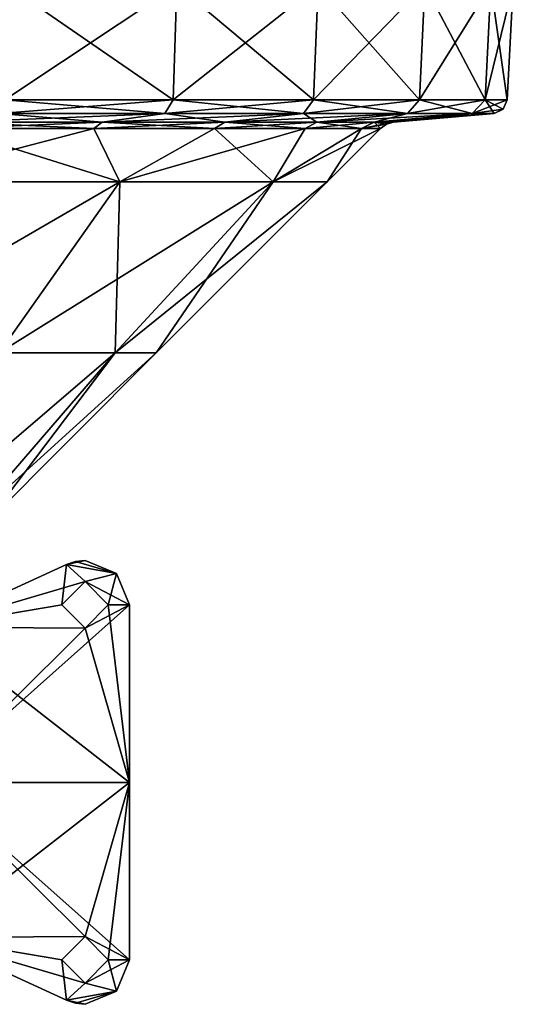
# Model space of a CAD drawing. Extents: x -226 to 210, y 0 to 1475.
# Tile 29 of 102: x 90 to 202, y 0 to 222. Entities that reach past the tile are written whole.
import ezdxf

# ---------------------------------------------------------------- set-up
doc = ezdxf.new("R2010")
doc.units = 0
doc.header["$LTSCALE"] = 60.382224
for name, color, linetype in [('749', 7, 'CONTINUOUS'), ('750', 7, 'CONTINUOUS'), ('751', 7, 'CONTINUOUS'), ('752', 7, 'CONTINUOUS'), ('753', 7, 'CONTINUOUS'), ('754', 7, 'CONTINUOUS'), ('758', 7, 'CONTINUOUS'), ('759', 7, 'CONTINUOUS'), ('760', 7, 'CONTINUOUS'), ('770', 7, 'CONTINUOUS'), ('771', 7, 'CONTINUOUS'), ('772', 7, 'CONTINUOUS'), ('773', 7, 'CONTINUOUS'), ('880', 7, 'CONTINUOUS'), ('881', 7, 'CONTINUOUS'), ('882', 7, 'CONTINUOUS'), ('883', 7, 'CONTINUOUS'), ('884', 7, 'CONTINUOUS'), ('885', 7, 'CONTINUOUS'), ('886', 7, 'CONTINUOUS'), ('887', 7, 'CONTINUOUS'), ('888', 7, 'CONTINUOUS'), ('889', 7, 'CONTINUOUS')]:
    doc.layers.add(name, color=color, linetype=linetype)

msp = doc.modelspace()

# ---------------------------------------------------------------- linework, layer by layer
at = {"layer": '749', "linetype": 'CONTINUOUS'}
for points in [[(105, 100, -340), (112.07, 97.07, -340), (102.87, 99.77, -340), (105, 100, -340)], [(70, 84.97, -340), (100.84, 99.09, -340), (99.75, 90, -340), (70, 84.97, -340)], [(99.75, 90, -340), (100.84, 99.09, -340), (105, 95.25, -340), (99.75, 90, -340)], [(102.87, 99.77, -340), (112.07, 97.07, -340), (100.84, 99.09, -340), (102.87, 99.77, -340)], [(100.84, 99.09, -340), (112.07, 97.07, -340), (105, 95.25, -340), (100.84, 99.09, -340)], [(112.07, 97.07, -340), (115, 90, -340), (105, 95.25, -340), (112.07, 97.07, -340)], [(105, 95.25, -340), (115, 90, -340), (110.25, 90, -340), (105, 95.25, -340)], [(70, 84.97, -340), (99.75, 90, -340), (105, 84.75, -340), (70, 84.97, -340)], [(110.25, 90, -340), (115, 50, -340), (105, 84.75, -340), (110.25, 90, -340)], [(115, 90, -340), (115, 50, -340), (110.25, 90, -340), (115, 90, -340)], [(70, 50, -340), (70, 84.97, -340), (115, 50, -340), (70, 50, -340)], [(115, 50, -340), (70, 84.97, -340), (105, 84.75, -340), (115, 50, -340)], [(70, 15.03, -340), (70, 50, -340), (105, 15.25, -340), (70, 15.03, -340)], [(115, 10, -340), (70, 50, -340), (115, 50, -340), (115, 10, -340)], [(70, 50, -340), (115, 10, -340), (105, 15.25, -340), (70, 50, -340)], [(99.75, 10, -340), (70, 15.03, -340), (105, 15.25, -340), (99.75, 10, -340)], [(100.84, 0.91, -340), (70, 15.03, -340), (105, 4.75, -340), (100.84, 0.91, -340)], [(70, 15.03, -340), (99.75, 10, -340), (105, 4.75, -340), (70, 15.03, -340)], [(105, 15.25, -340), (115, 10, -340), (110.25, 10, -340), (105, 15.25, -340)], [(110.25, 10, -340), (112.07, 2.93, -340), (105, 4.75, -340), (110.25, 10, -340)], [(115, 10, -340), (112.07, 2.93, -340), (110.25, 10, -340), (115, 10, -340)], [(112.07, 2.93, -340), (100.84, 0.91, -340), (105, 4.75, -340), (112.07, 2.93, -340)], [(105, 0, -340), (100.84, 0.91, -340), (112.07, 2.93, -340), (105, 0, -340)], [(102.87, 0.23, -340), (100.84, 0.91, -340), (105, 0, -340), (102.87, 0.23, -340)]]:
    msp.add_3dface(points, dxfattribs=at)
at = {"layer": '750', "linetype": 'CONTINUOUS'}
for points in [[(112.07, 97.07, -340), (105, 100, -340), (112.07, 97.07, -335), (112.07, 97.07, -340)], [(112.07, 97.07, -335), (105, 100, -340), (105, 100, -335), (112.07, 97.07, -335)], [(115, 90, -340), (112.07, 97.07, -340), (115, 90, -335), (115, 90, -340)], [(115, 90, -335), (112.07, 97.07, -340), (112.07, 97.07, -335), (115, 90, -335)]]:
    msp.add_3dface(points, dxfattribs=at)
at = {"layer": '751', "linetype": 'CONTINUOUS'}
for points in [[(115, 50, -340), (115, 90, -340), (115, 50, -335), (115, 50, -340)], [(115, 90, -340), (115, 90, -335), (115, 50, -335), (115, 90, -340)], [(115, 10, -340), (115, 50, -340), (115, 10, -335), (115, 10, -340)], [(115, 10, -335), (115, 50, -340), (115, 50, -335), (115, 10, -335)]]:
    msp.add_3dface(points, dxfattribs=at)
at = {"layer": '752', "linetype": 'CONTINUOUS'}
for points in [[(112.07, 2.93, -340), (115, 10, -340), (112.07, 2.93, -335), (112.07, 2.93, -340)], [(115, 10, -340), (115, 10, -335), (112.07, 2.93, -335), (115, 10, -340)], [(105, 0, -340), (112.07, 2.93, -340), (105, 0, -335), (105, 0, -340)], [(105, 0, -335), (112.07, 2.93, -340), (112.07, 2.93, -335), (105, 0, -335)]]:
    msp.add_3dface(points, dxfattribs=at)
at = {"layer": '753', "linetype": 'CONTINUOUS'}
for points in [[(100.84, 0.91, -340), (102.87, 0.23, -340), (100.84, 0.91, -335), (100.84, 0.91, -340)], [(100.84, 0.91, -335), (102.87, 0.23, -340), (102.87, 0.23, -335), (100.84, 0.91, -335)], [(102.87, 0.23, -340), (105, 0, -340), (102.87, 0.23, -335), (102.87, 0.23, -340)], [(105, 0, -340), (105, 0, -335), (102.87, 0.23, -335), (105, 0, -340)]]:
    msp.add_3dface(points, dxfattribs=at)
at = {"layer": '754', "linetype": 'CONTINUOUS'}
for points in [[(70, 15.03, -340), (100.84, 0.91, -340), (70, 15.03, -335), (70, 15.03, -340)], [(100.84, 0.91, -340), (100.84, 0.91, -335), (70, 15.03, -335), (100.84, 0.91, -340)]]:
    msp.add_3dface(points, dxfattribs=at)
at = {"layer": '758', "linetype": 'CONTINUOUS'}
for points in [[(100.84, 99.09, -340), (70, 84.97, -340), (100.84, 99.09, -335), (100.84, 99.09, -340)], [(70, 84.97, -340), (70, 84.97, -335), (100.84, 99.09, -335), (70, 84.97, -340)]]:
    msp.add_3dface(points, dxfattribs=at)
at = {"layer": '759', "linetype": 'CONTINUOUS'}
for points in [[(105, 100, -340), (102.87, 99.77, -340), (105, 100, -335), (105, 100, -340)], [(105, 100, -335), (102.87, 99.77, -340), (102.87, 99.77, -335), (105, 100, -335)], [(102.87, 99.77, -340), (100.84, 99.09, -340), (102.87, 99.77, -335), (102.87, 99.77, -340)], [(100.84, 99.09, -340), (100.84, 99.09, -335), (102.87, 99.77, -335), (100.84, 99.09, -340)]]:
    msp.add_3dface(points, dxfattribs=at)
at = {"layer": '760', "linetype": 'CONTINUOUS'}
for points in [[(112.07, 97.07, -335), (105, 100, -335), (100.84, 99.09, -335), (112.07, 97.07, -335)], [(100.84, 99.09, -335), (105, 100, -335), (102.87, 99.77, -335), (100.84, 99.09, -335)], [(100.84, 99.09, -335), (70, 84.97, -335), (105, 95.25, -335), (100.84, 99.09, -335)], [(112.07, 97.07, -335), (100.84, 99.09, -335), (105, 95.25, -335), (112.07, 97.07, -335)], [(110.25, 90, -335), (112.07, 97.07, -335), (105, 95.25, -335), (110.25, 90, -335)], [(115, 90, -335), (112.07, 97.07, -335), (110.25, 90, -335), (115, 90, -335)], [(105, 95.25, -335), (70, 84.97, -335), (99.75, 90, -335), (105, 95.25, -335)], [(115, 50, -335), (115, 90, -335), (70, 50, -335), (115, 50, -335)], [(70, 50, -335), (115, 90, -335), (105, 84.75, -335), (70, 50, -335)], [(99.75, 90, -335), (70, 84.97, -335), (105, 84.75, -335), (99.75, 90, -335)], [(115, 90, -335), (110.25, 90, -335), (105, 84.75, -335), (115, 90, -335)], [(70, 84.97, -335), (70, 50, -335), (105, 84.75, -335), (70, 84.97, -335)], [(70, 15.03, -335), (115, 50, -335), (70, 50, -335), (70, 15.03, -335)], [(115, 50, -335), (70, 15.03, -335), (105, 15.25, -335), (115, 50, -335)], [(110.25, 10, -335), (115, 50, -335), (105, 15.25, -335), (110.25, 10, -335)], [(115, 10, -335), (115, 50, -335), (110.25, 10, -335), (115, 10, -335)], [(105, 15.25, -335), (70, 15.03, -335), (99.75, 10, -335), (105, 15.25, -335)], [(70, 15.03, -335), (100.84, 0.91, -335), (99.75, 10, -335), (70, 15.03, -335)], [(99.75, 10, -335), (100.84, 0.91, -335), (105, 4.75, -335), (99.75, 10, -335)], [(112.07, 2.93, -335), (115, 10, -335), (105, 4.75, -335), (112.07, 2.93, -335)], [(115, 10, -335), (110.25, 10, -335), (105, 4.75, -335), (115, 10, -335)], [(100.84, 0.91, -335), (112.07, 2.93, -335), (105, 4.75, -335), (100.84, 0.91, -335)], [(112.07, 2.93, -335), (100.84, 0.91, -335), (102.87, 0.23, -335), (112.07, 2.93, -335)], [(105, 0, -335), (112.07, 2.93, -335), (102.87, 0.23, -335), (105, 0, -335)]]:
    msp.add_3dface(points, dxfattribs=at)
at = {"layer": '770', "linetype": 'CONTINUOUS'}
for points in [[(99.75, 90, -340), (105, 95.25, -340), (99.75, 90, -335), (99.75, 90, -340)], [(105, 95.25, -340), (105, 95.25, -335), (99.75, 90, -335), (105, 95.25, -340)], [(105, 95.25, -340), (110.25, 90, -340), (105, 95.25, -335), (105, 95.25, -340)], [(110.25, 90, -340), (110.25, 90, -335), (105, 95.25, -335), (110.25, 90, -340)]]:
    msp.add_3dface(points, dxfattribs=at)
at = {"layer": '771', "linetype": 'CONTINUOUS'}
for points in [[(105, 84.75, -340), (99.75, 90, -340), (105, 84.75, -335), (105, 84.75, -340)], [(99.75, 90, -340), (99.75, 90, -335), (105, 84.75, -335), (99.75, 90, -340)], [(110.25, 90, -340), (105, 84.75, -340), (110.25, 90, -335), (110.25, 90, -340)], [(110.25, 90, -335), (105, 84.75, -340), (105, 84.75, -335), (110.25, 90, -335)]]:
    msp.add_3dface(points, dxfattribs=at)
at = {"layer": '772', "linetype": 'CONTINUOUS'}
for points in [[(99.75, 10, -340), (105, 15.25, -340), (99.75, 10, -335), (99.75, 10, -340)], [(105, 15.25, -340), (105, 15.25, -335), (99.75, 10, -335), (105, 15.25, -340)], [(105, 15.25, -340), (110.25, 10, -340), (105, 15.25, -335), (105, 15.25, -340)], [(110.25, 10, -340), (110.25, 10, -335), (105, 15.25, -335), (110.25, 10, -340)]]:
    msp.add_3dface(points, dxfattribs=at)
at = {"layer": '773', "linetype": 'CONTINUOUS'}
for points in [[(105, 4.75, -340), (99.75, 10, -340), (105, 4.75, -335), (105, 4.75, -340)], [(99.75, 10, -340), (99.75, 10, -335), (105, 4.75, -335), (99.75, 10, -340)], [(110.25, 10, -340), (105, 4.75, -340), (110.25, 10, -335), (110.25, 10, -340)], [(110.25, 10, -335), (105, 4.75, -340), (105, 4.75, -335), (110.25, 10, -335)]]:
    msp.add_3dface(points, dxfattribs=at)
at = {"layer": '880', "color": 7, "linetype": 'CONTINUOUS'}
for points in [[(124.85, 203.82, 156.56), (87.47, 229.64, 181.64), (86.88, 203.82, 180.42), (124.85, 203.82, 156.56)], [(125.7, 229.64, 157.62), (87.47, 229.64, 181.64), (124.85, 203.82, 156.56), (125.7, 229.64, 157.62)], [(156.56, 203.82, 124.85), (125.7, 229.64, 157.62), (124.85, 203.82, 156.56), (156.56, 203.82, 124.85)], [(157.62, 229.64, 125.7), (125.7, 229.64, 157.62), (156.56, 203.82, 124.85), (157.62, 229.64, 125.7)], [(180.42, 203.82, 86.88), (157.62, 229.64, 125.7), (156.56, 203.82, 124.85), (180.42, 203.82, 86.88)], [(181.64, 229.64, 87.47), (157.62, 229.64, 125.7), (180.42, 203.82, 86.88), (181.64, 229.64, 87.47)], [(195.23, 203.82, 44.56), (181.64, 229.64, 87.47), (180.42, 203.82, 86.88), (195.23, 203.82, 44.56)], [(196.55, 229.64, 44.86), (181.64, 229.64, 87.47), (195.23, 203.82, 44.56), (196.55, 229.64, 44.86)], [(200.25, 203.82), (196.55, 229.64, 44.86), (195.23, 203.82, 44.56), (200.25, 203.82)], [(201.6, 229.64), (196.55, 229.64, 44.86), (200.25, 203.82), (201.6, 229.64)]]:
    msp.add_3dface(points, dxfattribs=at)
at = {"layer": '881', "color": 7, "linetype": 'CONTINUOUS'}
for points in [[(87.47, 229.64, -181.64), (125.7, 229.64, -157.62), (86.88, 203.82, -180.42), (87.47, 229.64, -181.64)], [(86.88, 203.82, -180.42), (125.7, 229.64, -157.62), (124.85, 203.82, -156.56), (86.88, 203.82, -180.42)], [(125.7, 229.64, -157.62), (157.62, 229.64, -125.7), (124.85, 203.82, -156.56), (125.7, 229.64, -157.62)], [(124.85, 203.82, -156.56), (157.62, 229.64, -125.7), (156.56, 203.82, -124.85), (124.85, 203.82, -156.56)], [(157.62, 229.64, -125.7), (181.64, 229.64, -87.47), (156.56, 203.82, -124.85), (157.62, 229.64, -125.7)], [(156.56, 203.82, -124.85), (181.64, 229.64, -87.47), (180.42, 203.82, -86.88), (156.56, 203.82, -124.85)], [(181.64, 229.64, -87.47), (196.55, 229.64, -44.86), (180.42, 203.82, -86.88), (181.64, 229.64, -87.47)], [(180.42, 203.82, -86.88), (196.55, 229.64, -44.86), (195.23, 203.82, -44.56), (180.42, 203.82, -86.88)], [(196.55, 229.64, -44.86), (201.6, 229.64), (195.23, 203.82, -44.56), (196.55, 229.64, -44.86)], [(201.6, 229.64), (200.25, 203.82), (195.23, 203.82, -44.56), (201.6, 229.64)]]:
    msp.add_3dface(points, dxfattribs=at)
at = {"layer": '882', "color": 7, "linetype": 'CONTINUOUS'}
for points in [[(86.88, 203.82, -180.42), (124.85, 203.82, -156.56), (85.6, 200.75, -177.75), (86.88, 203.82, -180.42)], [(85.6, 200.75, -177.75), (124.85, 203.82, -156.56), (123.01, 200.75, -154.24), (85.6, 200.75, -177.75)], [(124.85, 203.82, -156.56), (156.56, 203.82, -124.85), (123.01, 200.75, -154.24), (124.85, 203.82, -156.56)], [(123.01, 200.75, -154.24), (156.56, 203.82, -124.85), (154.24, 200.75, -123.01), (123.01, 200.75, -154.24)], [(156.56, 203.82, -124.85), (180.42, 203.82, -86.88), (154.24, 200.75, -123.01), (156.56, 203.82, -124.85)], [(154.24, 200.75, -123.01), (180.42, 203.82, -86.88), (177.75, 200.75, -85.6), (154.24, 200.75, -123.01)], [(180.42, 203.82, -86.88), (195.23, 203.82, -44.56), (177.75, 200.75, -85.6), (180.42, 203.82, -86.88)], [(177.75, 200.75, -85.6), (195.23, 203.82, -44.56), (192.34, 200.75, -43.9), (177.75, 200.75, -85.6)], [(195.23, 203.82, -44.56), (200.25, 203.82), (192.34, 200.75, -43.9), (195.23, 203.82, -44.56)], [(192.34, 200.75, -43.9), (200.25, 203.82), (199.34, 201.73), (192.34, 200.75, -43.9)], [(197.29, 200.75), (192.34, 200.75, -43.9), (199.34, 201.73), (197.29, 200.75)]]:
    msp.add_3dface(points, dxfattribs=at)
at = {"layer": '883', "color": 7, "linetype": 'CONTINUOUS'}
for points in [[(123.01, 200.75, 154.24), (86.88, 203.82, 180.42), (85.6, 200.75, 177.75), (123.01, 200.75, 154.24)], [(124.85, 203.82, 156.56), (86.88, 203.82, 180.42), (123.01, 200.75, 154.24), (124.85, 203.82, 156.56)], [(154.24, 200.75, 123.01), (124.85, 203.82, 156.56), (123.01, 200.75, 154.24), (154.24, 200.75, 123.01)], [(156.56, 203.82, 124.85), (124.85, 203.82, 156.56), (154.24, 200.75, 123.01), (156.56, 203.82, 124.85)], [(177.75, 200.75, 85.6), (156.56, 203.82, 124.85), (154.24, 200.75, 123.01), (177.75, 200.75, 85.6)], [(180.42, 203.82, 86.88), (156.56, 203.82, 124.85), (177.75, 200.75, 85.6), (180.42, 203.82, 86.88)], [(192.34, 200.75, 43.9), (180.42, 203.82, 86.88), (177.75, 200.75, 85.6), (192.34, 200.75, 43.9)], [(195.23, 203.82, 44.56), (180.42, 203.82, 86.88), (192.34, 200.75, 43.9), (195.23, 203.82, 44.56)], [(197.29, 200.75), (195.23, 203.82, 44.56), (192.34, 200.75, 43.9), (197.29, 200.75)], [(200.25, 203.82), (195.23, 203.82, 44.56), (199.34, 201.73), (200.25, 203.82)], [(195.23, 203.82, 44.56), (197.29, 200.75), (199.34, 201.73), (195.23, 203.82, 44.56)]]:
    msp.add_3dface(points, dxfattribs=at)
at = {"layer": '884', "color": 7, "linetype": 'CONTINUOUS'}
for points in [[(108.85, 198.77, 136.5), (85.6, 200.75, 177.75), (75.75, 198.77, 157.3), (108.85, 198.77, 136.5)], [(123.01, 200.75, 154.24), (85.6, 200.75, 177.75), (108.85, 198.77, 136.5), (123.01, 200.75, 154.24)], [(136.5, 198.77, 108.85), (123.01, 200.75, 154.24), (108.85, 198.77, 136.5), (136.5, 198.77, 108.85)], [(154.24, 200.75, 123.01), (123.01, 200.75, 154.24), (136.5, 198.77, 108.85), (154.24, 200.75, 123.01)], [(157.3, 198.77, 75.75), (154.24, 200.75, 123.01), (136.5, 198.77, 108.85), (157.3, 198.77, 75.75)], [(177.75, 200.75, 85.6), (154.24, 200.75, 123.01), (157.3, 198.77, 75.75), (177.75, 200.75, 85.6)], [(170.21, 198.77, 38.85), (177.75, 200.75, 85.6), (157.3, 198.77, 75.75), (170.21, 198.77, 38.85)], [(192.34, 200.75, 43.9), (177.75, 200.75, 85.6), (170.21, 198.77, 38.85), (192.34, 200.75, 43.9)], [(174.59, 198.77), (192.34, 200.75, 43.9), (170.21, 198.77, 38.85), (174.59, 198.77)], [(197.29, 200.75), (192.34, 200.75, 43.9), (174.59, 198.77), (197.29, 200.75)]]:
    msp.add_3dface(points, dxfattribs=at)
at = {"layer": '885', "color": 7, "linetype": 'CONTINUOUS'}
for points in [[(85.6, 200.75, -177.75), (123.01, 200.75, -154.24), (75.75, 198.77, -157.3), (85.6, 200.75, -177.75)], [(75.75, 198.77, -157.3), (123.01, 200.75, -154.24), (108.85, 198.77, -136.5), (75.75, 198.77, -157.3)], [(123.01, 200.75, -154.24), (154.24, 200.75, -123.01), (108.85, 198.77, -136.5), (123.01, 200.75, -154.24)], [(108.85, 198.77, -136.5), (154.24, 200.75, -123.01), (136.5, 198.77, -108.85), (108.85, 198.77, -136.5)], [(154.24, 200.75, -123.01), (177.75, 200.75, -85.6), (136.5, 198.77, -108.85), (154.24, 200.75, -123.01)], [(136.5, 198.77, -108.85), (177.75, 200.75, -85.6), (157.3, 198.77, -75.75), (136.5, 198.77, -108.85)], [(177.75, 200.75, -85.6), (192.34, 200.75, -43.9), (157.3, 198.77, -75.75), (177.75, 200.75, -85.6)], [(157.3, 198.77, -75.75), (192.34, 200.75, -43.9), (170.21, 198.77, -38.85), (157.3, 198.77, -75.75)], [(192.34, 200.75, -43.9), (197.29, 200.75), (170.21, 198.77, -38.85), (192.34, 200.75, -43.9)], [(197.29, 200.75), (174.59, 198.77), (170.21, 198.77, -38.85), (197.29, 200.75)]]:
    msp.add_3dface(points, dxfattribs=at)
at = {"layer": '886', "color": 7, "linetype": 'CONTINUOUS'}
for points in [[(75.75, 198.77, -157.3), (108.85, 198.77, -136.5), (74.47, 197.4, -154.64), (75.75, 198.77, -157.3)], [(74.47, 197.4, -154.64), (108.85, 198.77, -136.5), (107.02, 197.4, -134.19), (74.47, 197.4, -154.64)], [(108.85, 198.77, -136.5), (136.5, 198.77, -108.85), (107.02, 197.4, -134.19), (108.85, 198.77, -136.5)], [(107.02, 197.4, -134.19), (136.5, 198.77, -108.85), (134.19, 197.4, -107.02), (107.02, 197.4, -134.19)], [(136.5, 198.77, -108.85), (157.3, 198.77, -75.75), (134.19, 197.4, -107.02), (136.5, 198.77, -108.85)], [(134.19, 197.4, -107.02), (157.3, 198.77, -75.75), (154.64, 197.4, -74.47), (134.19, 197.4, -107.02)], [(157.3, 198.77, -75.75), (170.21, 198.77, -38.85), (154.64, 197.4, -74.47), (157.3, 198.77, -75.75)], [(154.64, 197.4, -74.47), (170.21, 198.77, -38.85), (167.34, 197.4, -38.19), (154.64, 197.4, -74.47)], [(170.21, 198.77, -38.85), (174.59, 198.77), (167.34, 197.4, -38.19), (170.21, 198.77, -38.85)], [(167.34, 197.4, -38.19), (174.59, 198.77), (172.99, 198.34), (167.34, 197.4, -38.19)], [(171.64, 197.4), (167.34, 197.4, -38.19), (172.99, 198.34), (171.64, 197.4)]]:
    msp.add_3dface(points, dxfattribs=at)
at = {"layer": '887', "color": 7, "linetype": 'CONTINUOUS'}
for points in [[(107.02, 197.4, 134.19), (75.75, 198.77, 157.3), (74.47, 197.4, 154.64), (107.02, 197.4, 134.19)], [(108.85, 198.77, 136.5), (75.75, 198.77, 157.3), (107.02, 197.4, 134.19), (108.85, 198.77, 136.5)], [(134.19, 197.4, 107.02), (108.85, 198.77, 136.5), (107.02, 197.4, 134.19), (134.19, 197.4, 107.02)], [(136.5, 198.77, 108.85), (108.85, 198.77, 136.5), (134.19, 197.4, 107.02), (136.5, 198.77, 108.85)], [(154.64, 197.4, 74.47), (136.5, 198.77, 108.85), (134.19, 197.4, 107.02), (154.64, 197.4, 74.47)], [(157.3, 198.77, 75.75), (136.5, 198.77, 108.85), (154.64, 197.4, 74.47), (157.3, 198.77, 75.75)], [(167.34, 197.4, 38.19), (157.3, 198.77, 75.75), (154.64, 197.4, 74.47), (167.34, 197.4, 38.19)], [(170.21, 198.77, 38.85), (157.3, 198.77, 75.75), (167.34, 197.4, 38.19), (170.21, 198.77, 38.85)], [(171.64, 197.4), (170.21, 198.77, 38.85), (167.34, 197.4, 38.19), (171.64, 197.4)], [(174.59, 198.77), (170.21, 198.77, 38.85), (172.99, 198.34), (174.59, 198.77)], [(170.21, 198.77, 38.85), (171.64, 197.4), (172.99, 198.34), (170.21, 198.77, 38.85)]]:
    msp.add_3dface(points, dxfattribs=at)
at = {"layer": '888', "color": 7, "linetype": 'CONTINUOUS'}
for points in [[(112.85, 185.35, 112.85), (74.47, 197.4, 154.64), (61.07, 185.35, 147.45), (112.85, 185.35, 112.85)], [(107.02, 197.4, 134.19), (74.47, 197.4, 154.64), (112.85, 185.35, 112.85), (107.02, 197.4, 134.19)], [(134.19, 197.4, 107.02), (107.02, 197.4, 134.19), (112.85, 185.35, 112.85), (134.19, 197.4, 107.02)], [(147.45, 185.35, 61.07), (134.19, 197.4, 107.02), (112.85, 185.35, 112.85), (147.45, 185.35, 61.07)], [(154.64, 197.4, 74.47), (134.19, 197.4, 107.02), (147.45, 185.35, 61.07), (154.64, 197.4, 74.47)], [(167.34, 197.4, 38.19), (154.64, 197.4, 74.47), (147.45, 185.35, 61.07), (167.34, 197.4, 38.19)], [(159.6, 185.35), (167.34, 197.4, 38.19), (147.45, 185.35, 61.07), (159.6, 185.35)], [(171.64, 197.4), (167.34, 197.4, 38.19), (159.6, 185.35), (171.64, 197.4)], [(112.85, 185.35, 112.85), (61.07, 185.35, 147.45), (85.59, 146.8, 85.59), (112.85, 185.35, 112.85)], [(111.83, 146.8, 46.32), (112.85, 185.35, 112.85), (85.59, 146.8, 85.59), (111.83, 146.8, 46.32)], [(147.45, 185.35, 61.07), (112.85, 185.35, 112.85), (111.83, 146.8, 46.32), (147.45, 185.35, 61.07)], [(121.05, 146.8), (147.45, 185.35, 61.07), (111.83, 146.8, 46.32), (121.05, 146.8)], [(159.6, 185.35), (147.45, 185.35, 61.07), (121.05, 146.8), (159.6, 185.35)], [(111.83, 146.8, 46.32), (85.59, 146.8, 85.59), (66.78, 108.3, 48.52), (111.83, 146.8, 46.32)], [(78.5, 108.3, 25.51), (111.83, 146.8, 46.32), (66.78, 108.3, 48.52), (78.5, 108.3, 25.51)], [(82.54, 108.3), (111.83, 146.8, 46.32), (78.5, 108.3, 25.51), (82.54, 108.3)], [(121.05, 146.8), (111.83, 146.8, 46.32), (82.54, 108.3), (121.05, 146.8)]]:
    msp.add_3dface(points, dxfattribs=at)
at = {"layer": '889', "color": 7, "linetype": 'CONTINUOUS'}
for points in [[(74.47, 197.4, -154.64), (107.02, 197.4, -134.19), (61.07, 185.35, -147.45), (74.47, 197.4, -154.64)], [(61.07, 185.35, -147.45), (107.02, 197.4, -134.19), (112.85, 185.35, -112.85), (61.07, 185.35, -147.45)], [(107.02, 197.4, -134.19), (134.19, 197.4, -107.02), (112.85, 185.35, -112.85), (107.02, 197.4, -134.19)], [(134.19, 197.4, -107.02), (154.64, 197.4, -74.47), (112.85, 185.35, -112.85), (134.19, 197.4, -107.02)], [(112.85, 185.35, -112.85), (154.64, 197.4, -74.47), (147.45, 185.35, -61.07), (112.85, 185.35, -112.85)], [(154.64, 197.4, -74.47), (167.34, 197.4, -38.19), (147.45, 185.35, -61.07), (154.64, 197.4, -74.47)], [(167.34, 197.4, -38.19), (171.64, 197.4), (147.45, 185.35, -61.07), (167.34, 197.4, -38.19)], [(171.64, 197.4), (159.6, 185.35), (147.45, 185.35, -61.07), (171.64, 197.4)], [(61.07, 185.35, -147.45), (112.85, 185.35, -112.85), (46.32, 146.8, -111.83), (61.07, 185.35, -147.45)], [(46.32, 146.8, -111.83), (112.85, 185.35, -112.85), (85.59, 146.8, -85.59), (46.32, 146.8, -111.83)], [(112.85, 185.35, -112.85), (147.45, 185.35, -61.07), (85.59, 146.8, -85.59), (112.85, 185.35, -112.85)], [(85.59, 146.8, -85.59), (147.45, 185.35, -61.07), (111.83, 146.8, -46.32), (85.59, 146.8, -85.59)], [(159.6, 185.35), (121.05, 146.8), (111.83, 146.8, -46.32), (159.6, 185.35)], [(147.45, 185.35, -61.07), (159.6, 185.35), (111.83, 146.8, -46.32), (147.45, 185.35, -61.07)], [(85.59, 146.8, -85.59), (111.83, 146.8, -46.32), (66.78, 108.3, -48.52), (85.59, 146.8, -85.59)], [(66.78, 108.3, -48.52), (111.83, 146.8, -46.32), (78.5, 108.3, -25.51), (66.78, 108.3, -48.52)], [(121.05, 146.8), (82.54, 108.3), (78.5, 108.3, -25.51), (121.05, 146.8)], [(111.83, 146.8, -46.32), (121.05, 146.8), (78.5, 108.3, -25.51), (111.83, 146.8, -46.32)]]:
    msp.add_3dface(points, dxfattribs=at)

doc.saveas('drawing.dxf')
